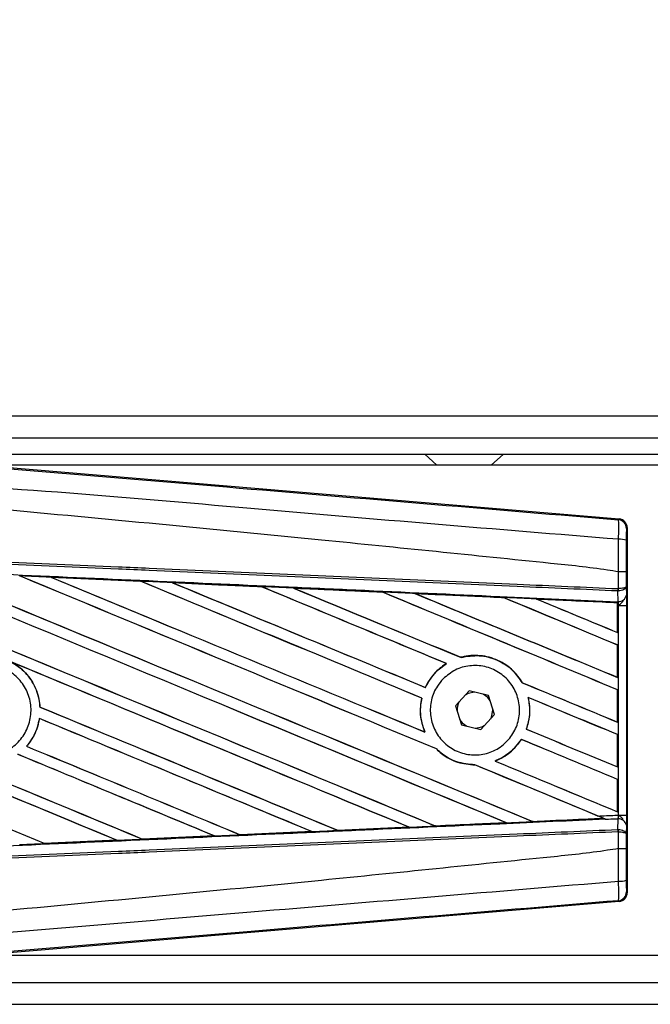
# Model space of a CAD drawing. Header units: millimetres. Extents: x 0 to 420, y 0 to 297.
# Tile 9 of 19: x 61.23 to 66.33, y 222.59 to 230.55. Entities that reach past the tile are written whole.
import ezdxf

# ---------------------------------------------------------------- set-up
doc = ezdxf.new("R2010")
doc.units = ezdxf.units.MM
doc.layers.add('QUOTE', color=174, linetype='Continuous')
doc.styles.add('SLDTEXTSTYLE3', font='TXT', dxfattribs={"width": 0.75})
doc.dimstyles.new('SLDDIMSTYLE0', dxfattribs={"dimtxt": 3, "dimasz": 3, "dimexe": 0, "dimexo": 0.0625, "dimgap": 0.75, "dimtad": 1, "dimlfac": 11.359699, "dimrnd": 1e-09, "dimzin": 12, "dimdsep": 46, "dimtxsty": 'SLDTEXTSTYLE3', "dimsah": 1, "dimcen": 0.09, "dimadec": 0, "dimazin": 3, "dimtfac": 1, "dimtdec": 3, "dimtofl": 0, "dimtmove": 0, "dimatfit": 3, "dimfxl": 0, "dimfrac": 2, "dimtolj": 1, "dimtzin": 12, "dimarcsym": 0})

# ---------------------------------------------------------------- blocks, each defined once
blk = doc.blocks.new('_D')
at = {"layer": 'QUOTE'}
for p, q in [((58.2196, 226.9669), (58.2196, 236.5849)), ((216.6745, 226.9669), (216.6745, 236.5849)), ((216.6745, 234.5849), (58.2196, 234.5849))]:
    blk.add_line(p, q, dxfattribs=at)
for points in [[(58.2196, 234.5849), (61.2196, 234.0849), (61.2196, 235.0849)], [(216.6745, 234.5849), (213.6745, 235.0849), (213.6745, 234.0849)]]:
    blk.add_solid(points, dxfattribs=at)
at = {"layer": 'QUOTE', "insert": (133.0138, 238.4521), "char_height": 3, "attachment_point": 1, "style": 'SLDTEXTSTYLE3'}
blk.add_mtext('1800', dxfattribs=at)

msp = doc.modelspace()

# ---------------------------------------------------------------- linework, layer by layer
at = {"color": 7, "linetype": 'Continuous', "lineweight": 25}
for p, q in [((213.38389, 227.34371), (58.21964, 227.34371)), ((60.64048, 227.16765), (213.32938, 227.16765)), ((60.77252, 227.0356), (213.32938, 227.0356)), ((64.50404, 227.0356), (64.60185, 226.94757)), ((65.042, 226.94757), (65.13981, 227.0356)), ((60.85587, 226.95279), (66.07749, 226.51251)), ((74.50528, 226.94757), (60.91773, 226.94757)), ((66.07061, 226.50618), (66.07749, 226.51251)), ((66.142, 226.44234), (66.13512, 226.43601)), ((66.142, 226.44234), (66.142, 223.49144)), ((66.07082, 226.08524), (66.07087, 226.08523)), ((66.07082, 225.94955), (66.07082, 226.08524)), ((66.1341, 226.08507), (66.1341, 225.96776)), ((61.47995, 226.04174), (62.20296, 226.00965)), ((61.48029, 226.04162), (61.47995, 226.04174)), ((61.48029, 226.04162), (61.48336, 226.04075)), ((62.20296, 226.00965), (62.20336, 226.00946)), ((62.20426, 226.0087), (62.20336, 226.00946)), ((62.46086, 225.99798), (62.46023, 225.99821)), ((63.18172, 225.96575), (62.46086, 225.99798)), ((62.46086, 225.99798), (62.46386, 225.99712)), ((63.18096, 225.9661), (63.18172, 225.96575)), ((63.1826, 225.96501), (63.18172, 225.96575)), ((63.44237, 225.95407), (63.44126, 225.95449)), ((63.44237, 225.95407), (63.4453, 225.95324)), ((64.16121, 225.92108), (64.16036, 225.92181)), ((66.06644, 225.93083), (66.07088, 225.93093)), ((66.06719, 225.84606), (66.06644, 225.93083)), ((66.06804, 225.94955), (66.07082, 225.94955)), ((66.1341, 225.96776), (66.13473, 225.89598)), ((64.42483, 225.90989), (64.42767, 225.90908)), ((65.1401, 225.87692), (65.13928, 225.87762)), ((66.06329, 225.8357), (65.40826, 225.86544)), ((65.40826, 225.86544), (65.41099, 225.86466)), ((66.06345, 225.84346), (66.06347, 225.84622)), ((66.06347, 225.84622), (66.06719, 225.84606)), ((66.06297, 225.83508), (66.06329, 225.8357)), ((66.06297, 225.83508), (66.06297, 225.5952)), ((66.06336, 225.8371), (66.06329, 225.8357)), ((66.06336, 225.81492), (66.06336, 225.8371)), ((66.06336, 225.59463), (66.06336, 225.81492)), ((66.07175, 225.81455), (66.06336, 225.81492)), ((66.07175, 224.11923), (66.07175, 225.81455)), ((66.07175, 225.81455), (66.13502, 225.81455)), ((66.13502, 225.81455), (66.13502, 224.11923)), ((66.06297, 225.5952), (66.06336, 225.59463)), ((66.06336, 225.49408), (66.06297, 225.49382)), ((66.06297, 225.49382), (66.06297, 225.23313)), ((66.06336, 225.23255), (66.06336, 225.49408)), ((64.79687, 225.39395), (64.79631, 225.3946)), ((64.67895, 225.34416), (64.68023, 225.34404)), ((66.06297, 225.23313), (66.06336, 225.23255)), ((64.50881, 225.15097), (64.50826, 225.15161)), ((64.86176, 225.12222), (64.75133, 225.00281)), ((65.02038, 225.08629), (64.86176, 225.12222)), ((65.2936, 225.18903), (65.29274, 225.18897)), ((66.06336, 225.132), (66.06297, 225.13174)), ((66.06297, 225.13174), (66.06297, 224.87105)), ((66.06336, 224.87047), (66.06336, 225.132)), ((64.47891, 225.0651), (64.47972, 225.06518)), ((65.06858, 224.93096), (65.02038, 225.08629)), ((65.34039, 225.07005), (65.34138, 225.06922)), ((61.39117, 224.99266), (61.39041, 224.99256)), ((64.75133, 225.00281), (64.79953, 224.84748)), ((65.05521, 224.96689), (65.05499, 224.97474)), ((61.38607, 224.90005), (61.38675, 224.89936)), ((64.95815, 224.81156), (65.06858, 224.93096)), ((64.79953, 224.84748), (64.95815, 224.81156)), ((65.32597, 224.81357), (65.32512, 224.8135)), ((66.06297, 224.87105), (66.06336, 224.87047)), ((64.50548, 224.79027), (64.50423, 224.7912)), ((65.28449, 224.73118), (65.285, 224.73055)), ((66.06336, 224.76992), (66.06297, 224.76967)), ((66.06297, 224.76967), (66.06297, 224.50897)), ((66.06336, 224.50839), (66.06336, 224.76992)), ((61.28262, 224.67551), (61.2816, 224.67551)), ((64.59765, 224.65374), (64.5988, 224.65368)), ((64.90902, 224.52494), (64.90987, 224.52417)), ((65.07429, 224.55553), (65.07275, 224.55575)), ((66.06297, 224.50897), (66.06336, 224.50839)), ((66.06336, 224.40785), (66.06297, 224.40759)), ((66.06297, 224.40759), (66.06297, 224.14689)), ((66.06336, 224.14632), (66.06336, 224.40785)), ((65.37929, 224.06702), (65.94964, 224.09291)), ((65.94751, 224.09345), (65.94964, 224.09291)), ((66.06297, 224.14689), (66.06336, 224.14632)), ((66.06644, 224.00294), (66.06719, 224.08771)), ((66.07175, 224.11923), (66.13502, 224.11923)), ((64.378, 224.02116), (63.80095, 223.99535)), ((64.37427, 224.02229), (64.37655, 224.02171)), ((64.58975, 224.03132), (64.58907, 224.03197)), ((65.16114, 224.0578), (65.16334, 224.05725)), ((65.37929, 224.06702), (65.37864, 224.06765)), ((65.97256, 224.08359), (65.96687, 224.08593)), ((66.13473, 224.0378), (66.1341, 223.96601)), ((62.22022, 223.92507), (62.80148, 223.95101)), ((62.8021, 223.95078), (62.22055, 223.92491)), ((62.79909, 223.95162), (62.80148, 223.95101)), ((62.80148, 223.95101), (62.8021, 223.95078)), ((63.01021, 223.96034), (63.0095, 223.96102)), ((63.01077, 223.96008), (63.01021, 223.96034)), ((63.59022, 223.98594), (63.01077, 223.96008)), ((63.58692, 223.98689), (63.58926, 223.9863)), ((63.58926, 223.9863), (63.59022, 223.98594)), ((63.80005, 223.99576), (63.79936, 223.99643)), ((63.80095, 223.99535), (63.80005, 223.99576)), ((66.06644, 224.00294), (66.07088, 224.00285)), ((66.07082, 223.98422), (66.06804, 223.98423)), ((66.07082, 223.84854), (66.07082, 223.98422)), ((66.1341, 223.96601), (66.1341, 223.84871)), ((61.43008, 223.88993), (61.42934, 223.89063)), ((61.43008, 223.88993), (62.01321, 223.91585)), ((61.43027, 223.88983), (61.43008, 223.88993)), ((62.01077, 223.91647), (62.01321, 223.91585)), ((62.01321, 223.91585), (62.0136, 223.91571)), ((62.22022, 223.92507), (62.21949, 223.92576)), ((62.22055, 223.92491), (62.22022, 223.92507)), ((66.07087, 223.84855), (66.07082, 223.84854)), ((66.13512, 223.49776), (66.142, 223.49144)), ((66.07749, 223.42127), (60.85587, 222.98099)), ((66.07749, 223.42127), (66.07061, 223.42759)), ((60.91773, 222.9862), (74.50528, 222.9862)), ((60.64048, 222.76613), (135.33436, 222.76613)), ((58.21964, 222.59006), (135.33436, 222.59006))]:
    msp.add_line(p, q, dxfattribs=at)
at = {"color": 7, "linetype": 'Continuous', "lineweight": 25, "flags": 128}
for points in [[(64.90646, 225.1121), (64.85437, 225.10108), (64.83064, 225.08857)], [(65.03396, 225.04252), (65.01266, 225.0696), (64.97568, 225.09642)], [(65.03746, 224.89731), (65.04415, 224.9113), (65.05521, 224.96689)], [(64.78595, 224.89126), (64.80725, 224.86418), (64.84423, 224.83736)], [(64.91345, 224.82168), (64.96554, 224.83269), (64.98927, 224.84521)]]:
    msp.add_lwpolyline(points, dxfattribs=at)
at = {"color": 7, "linetype": 'Continuous', "lineweight": 25}
for centre, radius, start, end in [((66.06469, 226.43601), 0.07043, 0.004605, 85.17567), ((66.08548, 226.18498), 0.16372, 72.682423, 94.906811), ((65.87151, 225.95691), 0.19667, 352.381461, 357.856759), ((65.87597, 225.93953), 0.1951, 357.472223, 2.944029), ((66.07351, 225.90816), 0.06242, 264.186936, 348.746154), ((64.90995, 224.96689), 0.14525, 151.37941, 183.09719), ((66.07351, 224.02562), 0.06242, 11.253846, 95.813064), ((65.87151, 223.97687), 0.19667, 2.143241, 7.618539), ((65.87597, 223.99424), 0.1951, 357.055971, 2.527777), ((66.08548, 223.7488), 0.16372, 265.093189, 287.317577), ((66.06469, 223.49777), 0.07043, 274.82433, 359.995395)]:
    msp.add_arc(centre, radius, start, end, dxfattribs=at)
for centre, major_axis, ratio, start_param, end_param in [((66.07157, 226.44233), (0.05185, 0.04766), 0.9999298, 5.5398822, 7.0264884), ((58.40351, 227.30458), (75.5121, -31.28052), 0.0080625, 4.73054, 4.7977625), ((58.40351, 227.30458), (75.46809, -31.26229), 0.0080625, 4.7305916, 4.797783), ((58.40351, 226.1469), (75.5121, -31.28052), 0.0080625, 1.4844685, 1.5497155), ((58.40351, 226.1469), (75.46809, -31.26229), 0.0080625, 1.4844738, 1.5496877), ((58.40351, 227.66666), (75.5121, -31.28052), 0.0080625, 4.7435023, 4.8082676), ((58.40351, 227.66666), (75.46809, -31.26229), 0.0080625, 4.7435622, 4.8082852), ((58.40351, 226.50898), (75.5121, -31.28052), 0.0080625, 1.4920007, 1.5367618), ((58.40351, 226.50898), (75.46809, -31.26229), 0.0080625, 1.491968, 1.5367252), ((58.40351, 228.02873), (75.5121, -31.28052), 0.0080625, 4.7564808, 4.7966243), ((58.40351, 228.02873), (75.46809, -31.26229), 0.0080625, 4.7565498, 4.7966551), ((58.40351, 224.85775), (75.46848, -3.29603), 0.0174384, 1.5211746, 1.5307369), ((58.40351, 226.87105), (75.5121, -31.28052), 0.0080625, 1.4935829, 1.5237995), ((58.40351, 226.87105), (75.46809, -31.26229), 0.0080625, 1.4935466, 1.5237528), ((58.40351, 228.39081), (75.5121, -31.28052), 0.0080625, 4.7694771, 4.7966686), ((58.40351, 228.39081), (75.46809, -31.26229), 0.0080625, 4.7695567, 4.7967086), ((58.40351, 224.85775), (75.46848, -3.29603), 0.0174384, 1.50819, 1.5177301), ((58.40351, 227.23313), (75.5121, -31.28052), 0.0080625, 1.4909186, 1.510827), ((58.40351, 227.23313), (75.46809, -31.26229), 0.0080625, 1.490887, 1.5107682), ((58.40351, 228.75289), (75.5121, -31.28052), 0.0080625, 4.7824925, 4.8004965), ((58.40351, 228.75289), (75.46809, -31.26229), 0.0080625, 4.7825851, 4.8005386), ((58.40351, 224.85775), (75.46848, -3.29603), 0.0174384, 1.495191, 1.5047017), ((58.40351, 227.59521), (75.5121, -31.28052), 0.0080625, 1.4725233, 1.4978432), ((58.40351, 227.59521), (75.46809, -31.26229), 0.0080625, 1.472469, 1.4977693), ((58.40351, 229.11497), (75.5121, -31.28052), 0.0080625, 4.7955283, 4.8173417), ((58.40351, 229.11497), (75.46809, -31.26229), 0.0080625, 4.7956373, 4.817396), ((58.40351, 224.85775), (75.46848, -3.29603), 0.0174384, 1.4821755, 1.4916495), ((58.40351, 227.95729), (75.5121, -31.28052), 0.0080625, 1.4725233, 1.4848473), ((58.40351, 227.95729), (75.46809, -31.26229), 0.0080625, 1.472469, 1.4847537), ((58.40351, 229.47704), (75.5121, -31.28052), 0.0080625, 4.8085854, 4.8173417), ((58.40351, 229.47704), (75.46809, -31.26229), 0.0080625, 4.8087157, 4.817396), ((58.40351, 224.85775), (75.46848, -3.29603), 0.0174384, 1.4698908, 1.478571), ((58.40351, 226.21835), (75.46809, -31.26229), 0.0080625, 4.7157288, 4.7663143), ((58.40351, 226.21835), (75.5121, -31.28052), 0.0080625, 4.7157288, 4.7662988), ((58.40351, 225.78482), (75.5121, -31.28052), 0.0080625, 1.4949342, 1.5376601), ((58.40351, 225.78482), (75.46809, -31.26229), 0.0080625, 1.4949375, 1.5375119), ((58.40351, 224.69859), (75.5121, -31.28052), 0.0080625, 1.5263102, 1.5671512), ((58.40351, 224.69859), (75.46809, -31.26229), 0.0080625, 1.5263198, 1.5671374), ((58.40351, 228.75289), (75.5121, -31.28052), 0.0080625, 4.8070888, 4.8173417), ((58.40351, 228.75289), (75.46809, -31.26229), 0.0080625, 4.8071536, 4.817396), ((58.40351, 227.23313), (75.5121, -31.28052), 0.0080625, 1.4725233, 1.4821426), ((58.40351, 227.23313), (75.46809, -31.26229), 0.0080625, 1.472469, 1.4820756), ((58.40351, 226.9425), (75.5121, -31.28052), 0.0080625, 4.7552941, 4.7872672), ((58.40351, 226.9425), (75.46809, -31.26229), 0.0080625, 4.7553273, 4.7872878), ((58.40351, 225.85627), (75.5121, -31.28052), 0.0080625, 4.7227138, 4.7558224), ((58.40351, 225.85627), (75.46809, -31.26229), 0.0080625, 4.7227276, 4.7558335), ((58.40351, 225.42274), (75.5121, -31.28052), 0.0080625, 1.5053953, 1.5346283), ((58.40351, 225.42274), (75.46809, -31.26229), 0.0080625, 1.505399, 1.5345964), ((58.40351, 228.39081), (75.5121, -31.28052), 0.0080625, 4.8075194, 4.8173417), ((58.40351, 228.39081), (75.46809, -31.26229), 0.0080625, 4.8075844, 4.817396), ((58.40351, 226.87105), (75.5121, -31.28052), 0.0080625, 1.4725233, 1.482886), ((58.40351, 226.87105), (75.46809, -31.26229), 0.0080625, 1.472469, 1.4828257), ((58.40351, 226.58042), (75.5121, -31.28052), 0.0080625, 4.7538521, 4.7767798), ((58.40351, 226.58042), (75.46809, -31.26229), 0.0080625, 4.7538879, 4.7767986), ((58.40351, 225.06067), (75.5121, -31.28052), 0.0080625, 1.5158534, 1.5369497), ((58.40351, 225.06067), (75.46809, -31.26229), 0.0080625, 1.5158593, 1.5369218), ((58.40351, 226.50898), (75.5121, -31.28052), 0.0080625, 1.4746438, 1.4878779), ((58.40351, 226.50898), (75.46809, -31.26229), 0.0080625, 1.4740067, 1.4878161), ((58.40351, 228.02873), (75.5121, -31.28052), 0.0080625, 4.8041637, 4.8173417), ((58.40351, 228.02873), (75.46809, -31.26229), 0.0080625, 4.8042359, 4.817396), ((58.40351, 225.07603), (75.46848, 3.29603), 0.0174384, 4.8041838, 4.8117568), ((58.40351, 226.50898), (75.5121, -31.28052), 0.0080625, 1.4739962, 1.4746438), ((58.40351, 225.07603), (75.46848, 3.29603), 0.0174384, 4.7831864, 4.790826), ((58.40351, 225.07603), (75.46848, 3.29603), 0.0174384, 4.7936815, 4.8012897), ((58.40351, 225.07603), (75.46848, 3.29603), 0.0174384, 4.7622128, 4.7699042), ((58.40351, 225.07603), (75.46848, 3.29603), 0.0174384, 4.7726972, 4.7803646), ((58.40351, 225.07603), (75.46848, 3.29603), 0.0174384, 4.7517321, 4.7594438), ((66.07157, 223.49145), (0.05185, -0.04766), 0.9999298, 5.5398822, 7.0264884)]:
    msp.add_ellipse(centre, major_axis=major_axis, ratio=ratio, start_param=start_param, end_param=end_param, dxfattribs=at)
for points, knots in [([(58.41793, 227.14803), (58.93821, 227.10419), (59.97878, 227.01651), (61.53915, 226.88538), (63.57175, 226.71489), (65.08042, 226.58889), (66.07061, 226.50618)], [0, 0, 0, 0, 0.2036202, 0.4072406, 0.6109477, 1, 1, 1, 1]), ([(66.07147, 226.3481), (65.08016, 226.42912), (63.56928, 226.5526), (61.5334, 226.73637), (59.9688, 226.82675), (58.92738, 227.01743), (58.40479, 226.99113), (58.40479, 226.99113)], [0, 0, 0, 0, 0.3887669, 0.5925279, 0.7962893, 0.9999993, 1, 1, 1, 1]), ([(66.07082, 226.08524), (66.04124, 226.08998), (65.85874, 226.11928), (65.05801, 226.2008), (63.41281, 226.37067), (61.03917, 226.59423), (59.28242, 226.75672), (58.40351, 226.83801)], [0, 0, 0, 0, 0.0117013, 0.0722088, 0.3141935, 0.6568871, 1, 1, 1, 1]), ([(66.07147, 226.3481), (66.07197, 226.36745), (66.07298, 226.40616), (66.07337, 226.45528), (66.07285, 226.4904), (66.07174, 226.50458), (66.07085, 226.50585), (66.07061, 226.50618)], [0, 0, 0, 0, 0.2296881, 0.4595969, 0.6887793, 0.9180889, 1, 1, 1, 1]), ([(66.13512, 226.43601), (66.13508, 226.43583), (66.13494, 226.43512), (66.13471, 226.4267), (66.13446, 226.40567), (66.13427, 226.37617), (66.13423, 226.35291), (66.13421, 226.34128)], [0, 0, 0, 0, 0.08210774, 0.31165455, 0.54070711, 0.77036972, 1, 1, 1, 1]), ([(66.07087, 226.08523), (66.07092, 226.10839), (66.0711, 226.19616), (66.07131, 226.28368), (66.07147, 226.3481)], [0, 0, 0, 0, 0.2638842, 1, 1, 1, 1]), ([(66.13421, 226.34128), (66.13417, 226.27845), (66.13411, 226.19315), (66.1341, 226.1076), (66.1341, 226.08507)], [0, 0, 0, 0, 0.7365741, 1, 1, 1, 1]), ([(66.06644, 225.93083), (65.79451, 225.94269), (65.19267, 225.96894), (64.25936, 226.00965), (63.26676, 226.05294), (62.52152, 226.08545), (61.77623, 226.11795), (61.03095, 226.15046), (59.82383, 226.20311), (58.94775, 226.24132), (58.40318, 226.26507)], [0, 0, 0, 0, 0.1067875, 0.2363437, 0.3660007, 0.4956801, 0.5280685, 0.6576247, 0.7871808, 1, 1, 1, 1]), ([(58.40399, 226.28375), (58.94862, 226.26), (59.82479, 226.22179), (61.03204, 226.16915), (61.77739, 226.13665), (62.52275, 226.10415), (63.26807, 226.07165), (64.26078, 226.02836), (65.19418, 225.98766), (65.79608, 225.96141), (66.06804, 225.94955)], [0, 0, 0, 0, 0.2128192, 0.3423754, 0.4719316, 0.50432, 0.6339994, 0.7636564, 0.8932125, 1, 1, 1, 1]), ([(58.39968, 226.18495), (58.49709, 226.1807), (58.98417, 226.15943), (59.86088, 226.12097), (61.02945, 226.06939), (62.19736, 226.01752), (63.16982, 225.97406), (64.14147, 225.93044), (65.04162, 225.88985), (65.74639, 225.85785), (66.06345, 225.84346)], [0, 0, 0, 0, 0.0380636, 0.1903223, 0.342581, 0.4948397, 0.6470984, 0.723226, 0.8754847, 1, 1, 1, 1]), ([(66.1341, 226.08507), (66.134, 226.08508), (66.13357, 226.0851), (66.12815, 226.08514), (66.11401, 226.08519), (66.09426, 226.08522), (66.07867, 226.08523), (66.07087, 226.08523)], [0, 0, 0, 0, 0.0716067, 0.3068114, 0.5378745, 0.7689372, 1, 1, 1, 1]), ([(61.47995, 226.04174), (61.46679, 226.04232), (61.40097, 226.04524), (61.31602, 226.049), (61.24422, 226.05218), (61.22509, 226.05303)], [0, 0, 0, 0, 0.1549567, 0.7747838, 1, 1, 1, 1]), ([(62.20336, 226.00946), (62.20088, 226.00957), (61.95992, 226.02031), (61.71887, 226.03102), (61.48029, 226.04162)], [0, 0, 0, 0, 0.0102907, 1, 1, 1, 1]), ([(62.46023, 225.99821), (62.44707, 225.9988), (62.38127, 226.00172), (62.29551, 226.00554), (62.22291, 226.00876), (62.20296, 226.00965)], [0, 0, 0, 0, 0.1534731, 0.767366, 1, 1, 1, 1]), ([(62.46023, 225.99821), (62.60257, 225.99188), (62.80042, 225.98307), (63.04063, 225.97236), (63.13854, 225.968), (63.18096, 225.9661)], [0, 0, 0, 0, 0.5923667, 0.823393, 1, 1, 1, 1]), ([(63.44126, 225.95449), (63.42811, 225.95508), (63.36234, 225.95801), (63.27557, 225.96188), (63.20195, 225.96517), (63.18096, 225.9661)], [0, 0, 0, 0, 0.1516201, 0.7581009, 1, 1, 1, 1]), ([(63.44126, 225.95449), (63.49161, 225.95224), (63.60652, 225.94711), (63.78851, 225.93898), (63.97741, 225.93054), (64.10175, 225.92498), (64.159, 225.92242)], [0, 0, 0, 0, 0.2103832, 0.4801439, 0.7606264, 1, 1, 1, 1]), ([(64.16036, 225.92181), (64.0887, 225.92503), (63.84945, 225.9358), (63.61006, 225.94654), (63.44237, 225.95407)], [0, 0, 0, 0, 0.2994906, 1, 1, 1, 1]), ([(64.42298, 225.91061), (64.40983, 225.9112), (64.3441, 225.91414), (64.25611, 225.91807), (64.18125, 225.92142), (64.159, 225.92242)], [0, 0, 0, 0, 0.1494253, 0.747127, 1, 1, 1, 1]), ([(64.159, 225.92242), (64.15949, 225.9222), (64.1602, 225.92189), (64.16032, 225.92183), (64.16036, 225.92181)], [0, 0, 0, 0, 0.6976298, 1, 1, 1, 1]), ([(66.1341, 225.96776), (66.1341, 225.96772), (66.13405, 225.96669), (66.1329, 225.96362), (66.12634, 225.95883), (66.11196, 225.95414), (66.09303, 225.95075), (66.07825, 225.94995), (66.07082, 225.94955)], [0, 0, 0, 0, 0.0053156, 0.1176999, 0.3508535, 0.5700679, 0.7835799, 1, 1, 1, 1]), ([(66.1341, 225.96776), (66.1341, 225.96767), (66.13405, 225.96559), (66.13292, 225.95938), (66.12638, 225.9497), (66.11201, 225.94021), (66.09309, 225.93334), (66.07832, 225.93174), (66.07088, 225.93093)], [0, 0, 0, 0, 0.0053156, 0.1176999, 0.3508535, 0.5700679, 0.7835799, 1, 1, 1, 1]), ([(64.42298, 225.91061), (64.49585, 225.90735), (64.64765, 225.90055), (64.88181, 225.89006), (65.04693, 225.88267), (65.13314, 225.8788), (65.13699, 225.87863)], [0, 0, 0, 0, 0.3060679, 0.6376123, 0.9838287, 1, 1, 1, 1]), ([(64.42483, 225.90989), (64.4246, 225.90998), (64.42424, 225.91011), (64.42329, 225.91048), (64.42298, 225.91061)], [0, 0, 0, 0, 0.6753525, 1, 1, 1, 1]), ([(65.13928, 225.87762), (65.12953, 225.87806), (64.89148, 225.88883), (64.65328, 225.89958), (64.42483, 225.90989)], [0, 0, 0, 0, 0.040966, 1, 1, 1, 1]), ([(65.40527, 225.86661), (65.39214, 225.8672), (65.32645, 225.87014), (65.23703, 225.87415), (65.16073, 225.87757), (65.13699, 225.87863)], [0, 0, 0, 0, 0.1469211, 0.7346058, 1, 1, 1, 1]), ([(65.13699, 225.87863), (65.13768, 225.87833), (65.13889, 225.87781), (65.13916, 225.87768), (65.13928, 225.87762)], [0, 0, 0, 0, 0.5692261, 1, 1, 1, 1]), ([(65.40527, 225.86661), (65.48831, 225.86289), (65.66602, 225.85492), (65.88537, 225.84508), (66.02166, 225.83897), (66.06336, 225.8371)], [0, 0, 0, 0, 0.3784171, 0.8098591, 1, 1, 1, 1]), ([(65.40826, 225.86544), (65.40797, 225.86555), (65.40745, 225.86574), (65.40594, 225.86634), (65.40527, 225.86661)], [0, 0, 0, 0, 0.5548092, 1, 1, 1, 1]), ([(66.06336, 225.81492), (66.06336, 225.8207), (66.06338, 225.83143), (66.06343, 225.84144), (66.06347, 225.8456), (66.06347, 225.84622)], [0, 0, 0, 0, 0.4979723, 0.9247743, 1, 1, 1, 1]), ([(66.06345, 225.84346), (66.06343, 225.84159), (66.0634, 225.83895), (66.06337, 225.83752), (66.06336, 225.8371)], [0, 0, 0, 0, 0.70818075, 1, 1, 1, 1]), ([(66.07175, 225.81455), (66.07169, 225.81539), (66.07127, 225.82124), (66.06998, 225.83307), (66.06817, 225.84151), (66.06719, 225.84606)], [0, 0, 0, 0, 0.0718682, 0.4987863, 1, 1, 1, 1]), ([(66.07175, 225.81455), (66.07188, 225.81465), (66.0771, 225.81881), (66.09008, 225.82929), (66.10122, 225.8415), (66.10797, 225.84889)], [0, 0, 0, 0, 0.0099417, 0.4001815, 1, 1, 1, 1]), ([(66.13473, 225.89598), (66.13481, 225.88419), (66.13496, 225.86222), (66.13502, 225.83181), (66.13502, 225.81673), (66.13502, 225.81455)], [0, 0, 0, 0, 0.4975078, 0.9271867, 1, 1, 1, 1]), ([(65.2936, 225.18903), (65.27015, 225.22279), (65.21829, 225.29745), (65.0984, 225.37665), (64.95282, 225.41621), (64.849, 225.40838), (64.7986, 225.3952), (64.79631, 225.3946)], [0, 0, 0, 0, 0.2124905, 0.4699569, 0.7284596, 0.9876644, 1, 1, 1, 1]), ([(64.79687, 225.39395), (64.84618, 225.40204), (64.94498, 225.41825), (65.09212, 225.37818), (65.21475, 225.3003), (65.26813, 225.2241), (65.29274, 225.18897)], [0, 0, 0, 0, 0.25861562, 0.51825473, 0.77786594, 1, 1, 1, 1]), ([(60.68825, 225.22966), (60.72068, 225.25601), (60.78554, 225.30871), (60.90904, 225.34126), (61.03489, 225.33373), (61.15156, 225.28423), (61.24516, 225.19907), (61.3053, 225.08769), (61.32515, 224.96274), (61.30256, 224.83831), (61.24008, 224.72838), (61.14475, 224.64528), (61.02724, 224.5984), (60.90079, 224.59306), (60.77969, 224.62991), (60.67762, 224.70479), (60.60614, 224.80919), (60.57316, 224.93147), (60.58287, 225.05724), (60.62611, 225.15993), (60.67098, 225.21028), (60.68825, 225.22966)], [0, 0, 0, 0, 0.0537008, 0.107401, 0.161118, 0.214849, 0.268575, 0.3222758, 0.3759418, 0.429583, 0.4832243, 0.5368906, 0.5905915, 0.6443177, 0.6980486, 0.7517655, 0.8054595, 0.8591318, 0.9127903, 0.9664454, 1, 1, 1, 1]), ([(61.1573, 225.35697), (61.18312, 225.34108), (61.25126, 225.29915), (61.33555, 225.1972), (61.38119, 225.08351), (61.3883, 225.01337), (61.39041, 224.99256)], [0, 0, 0, 0, 0.2012869, 0.5312186, 0.8609815, 1, 1, 1, 1]), ([(61.39117, 224.99266), (61.39045, 225.00194), (61.38586, 225.06063), (61.35334, 225.16624), (61.27243, 225.28175), (61.19897, 225.33105), (61.16688, 225.35259)], [0, 0, 0, 0, 0.0633447, 0.4007335, 0.7381907, 1, 1, 1, 1]), ([(64.67895, 225.34416), (64.67479, 225.34155), (64.64408, 225.32224), (64.57766, 225.26711), (64.52983, 225.19833), (64.50867, 225.15251), (64.50826, 225.15161)], [0, 0, 0, 0, 0.0566586, 0.4186058, 0.988574, 1, 1, 1, 1]), ([(64.50881, 225.15097), (64.53336, 225.19426), (64.57697, 225.27118), (64.64882, 225.32188), (64.68023, 225.34404)], [0, 0, 0, 0, 0.5628369, 1, 1, 1, 1]), ([(64.65225, 225.22039), (64.68367, 225.24655), (64.7465, 225.29886), (64.86688, 225.33207), (64.99008, 225.32608), (65.10484, 225.27878), (65.19728, 225.19622), (65.25701, 225.08777), (65.27739, 224.96596), (65.25643, 224.84454), (65.19666, 224.73693), (65.10468, 224.65498), (64.99055, 224.60791), (64.86697, 224.60128), (64.74799, 224.6361), (64.64731, 224.70849), (64.57649, 224.81004), (64.54329, 224.92921), (64.55171, 225.05191), (64.59282, 225.15212), (64.63579, 225.20147), (64.65225, 225.22039)], [0, 0, 0, 0, 0.053804, 0.1076031, 0.1615183, 0.2155014, 0.269422, 0.323168, 0.3767051, 0.4301008, 0.4834934, 0.5370217, 0.5907565, 0.6446694, 0.6986525, 0.7525749, 0.8063418, 0.8599294, 0.9133852, 0.9668046, 1, 1, 1, 1]), ([(64.47891, 225.0651), (64.47556, 225.04718), (64.46313, 224.9807), (64.46938, 224.88504), (64.49542, 224.81494), (64.50423, 224.7912)], [0, 0, 0, 0, 0.1960692, 0.727723, 1, 1, 1, 1]), ([(64.50548, 224.79027), (64.4897, 224.83696), (64.45938, 224.92669), (64.47312, 225.02029), (64.47972, 225.06518)], [0, 0, 0, 0, 0.520389, 1, 1, 1, 1]), ([(65.34039, 225.07005), (65.34778, 225.02127), (65.36095, 224.93433), (65.33605, 224.85036), (65.32512, 224.8135)], [0, 0, 0, 0, 0.5610233, 1, 1, 1, 1]), ([(65.32597, 224.81357), (65.33262, 224.83448), (65.35425, 224.90249), (65.35723, 224.99145), (65.34437, 225.05454), (65.34138, 225.06922)], [0, 0, 0, 0, 0.2539841, 0.8264322, 1, 1, 1, 1]), ([(61.38607, 224.90005), (61.37434, 224.85163), (61.35442, 224.76938), (61.30283, 224.70287), (61.2816, 224.67551)], [0, 0, 0, 0, 0.5886716, 1, 1, 1, 1]), ([(61.28262, 224.67551), (61.29764, 224.69455), (61.34341, 224.75256), (61.37497, 224.83221), (61.38514, 224.8902), (61.38675, 224.89936)], [0, 0, 0, 0, 0.2914904, 0.8881008, 1, 1, 1, 1]), ([(65.28449, 224.73118), (65.25426, 224.69135), (65.19718, 224.61615), (65.11256, 224.57507), (65.07275, 224.55575)], [0, 0, 0, 0, 0.5295417, 1, 1, 1, 1]), ([(65.07429, 224.55553), (65.11589, 224.57606), (65.19996, 224.61756), (65.25646, 224.69262), (65.285, 224.73055)], [0, 0, 0, 0, 0.4947316, 1, 1, 1, 1]), ([(64.59765, 224.65374), (64.61097, 224.64144), (64.66063, 224.59556), (64.76502, 224.53822), (64.86222, 224.52879), (64.90987, 224.52417)], [0, 0, 0, 0, 0.1573825, 0.5868292, 1, 1, 1, 1]), ([(64.90902, 224.52494), (64.85958, 224.53), (64.76041, 224.54014), (64.65768, 224.59889), (64.61007, 224.6432), (64.5988, 224.65368)], [0, 0, 0, 0, 0.431457, 0.865462, 1, 1, 1, 1]), ([(65.9527, 224.09171), (65.88455, 224.08865), (65.69417, 224.08012), (65.50368, 224.07158), (65.38138, 224.0661)], [0, 0, 0, 0, 0.3579755, 1, 1, 1, 1]), ([(65.90404, 224.11191), (65.95026, 224.11393), (66.00616, 224.11636), (66.06206, 224.1188), (66.07175, 224.11923)], [0, 0, 0, 0, 0.8265638, 1, 1, 1, 1]), ([(65.97256, 224.08359), (65.95756, 224.08977), (65.93487, 224.09912), (65.91185, 224.10867), (65.90404, 224.11191)], [0, 0, 0, 0, 0.6608732, 1, 1, 1, 1]), ([(65.94964, 224.09291), (65.94987, 224.09282), (65.95032, 224.09266), (65.95193, 224.09202), (65.9527, 224.09171)], [0, 0, 0, 0, 0.5174533, 1, 1, 1, 1]), ([(65.9527, 224.09171), (65.9551, 224.09074), (65.95934, 224.08902), (65.96459, 224.08686), (65.96687, 224.08593)], [0, 0, 0, 0, 0.5670555, 1, 1, 1, 1]), ([(66.06719, 224.08771), (66.0599, 224.0874), (66.02836, 224.08602), (65.99682, 224.08464), (65.97256, 224.08359)], [0, 0, 0, 0, 0.231001, 1, 1, 1, 1]), ([(66.06719, 224.08771), (66.06734, 224.08835), (66.06837, 224.09253), (66.07005, 224.10177), (66.07127, 224.11249), (66.07169, 224.1183), (66.07175, 224.11923)], [0, 0, 0, 0, 0.0771068, 0.5053181, 0.9215233, 1, 1, 1, 1]), ([(66.10797, 224.08488), (66.10122, 224.09228), (66.09008, 224.10449), (66.0771, 224.11497), (66.07188, 224.11912), (66.07175, 224.11923)], [0, 0, 0, 0, 0.5998185, 0.9900583, 1, 1, 1, 1]), ([(66.13502, 224.11923), (66.13501, 224.1042), (66.13498, 224.0763), (66.13483, 224.05027), (66.13474, 224.03944), (66.13473, 224.0378)], [0, 0, 0, 0, 0.4977123, 0.9237782, 1, 1, 1, 1]), ([(65.96687, 224.08593), (65.68198, 224.073), (65.00935, 224.04247), (64.14148, 224.00334), (63.16982, 223.95971), (62.19736, 223.91626), (61.02945, 223.86439), (59.86088, 223.81281), (58.98417, 223.77435), (58.49709, 223.75308), (58.39968, 223.74882)], [0, 0, 0, 0, 0.1133009, 0.26751, 0.3446127, 0.4988218, 0.6530308, 0.8072398, 0.9614489, 1, 1, 1, 1]), ([(63.80005, 223.99576), (63.8485, 223.99794), (64.04071, 224.00658), (64.23284, 224.01523), (64.37655, 224.02171)], [0, 0, 0, 0, 0.2520371, 1, 1, 1, 1]), ([(64.37655, 224.02171), (64.37675, 224.02164), (64.37702, 224.02154), (64.3778, 224.02123), (64.378, 224.02116)], [0, 0, 0, 0, 0.748666, 1, 1, 1, 1]), ([(64.378, 224.02116), (64.39115, 224.02174), (64.4622, 224.02492), (64.53324, 224.0281), (64.59114, 224.0307)], [0, 0, 0, 0, 0.18503, 1, 1, 1, 1]), ([(64.58975, 224.03132), (64.7632, 224.03916), (64.95443, 224.04779), (65.14557, 224.05644), (65.16334, 224.05725)], [0, 0, 0, 0, 0.9070225, 1, 1, 1, 1]), ([(64.59114, 224.0307), (64.59062, 224.03092), (64.58988, 224.03124), (64.58978, 224.0313), (64.58975, 224.03132)], [0, 0, 0, 0, 0.6973497, 1, 1, 1, 1]), ([(65.16547, 224.05642), (65.0795, 224.05257), (64.8881, 224.04399), (64.69661, 224.03542), (64.59114, 224.0307)], [0, 0, 0, 0, 0.4492129, 1, 1, 1, 1]), ([(65.16334, 224.05725), (65.16355, 224.05717), (65.1639, 224.05705), (65.16504, 224.05659), (65.16547, 224.05642)], [0, 0, 0, 0, 0.615701, 1, 1, 1, 1]), ([(65.16547, 224.05642), (65.17861, 224.05701), (65.24431, 224.05995), (65.31628, 224.06318), (65.3751, 224.06582), (65.38138, 224.0661)], [0, 0, 0, 0, 0.1825482, 0.9127414, 1, 1, 1, 1]), ([(65.38138, 224.0661), (65.38072, 224.06638), (65.37958, 224.06687), (65.37938, 224.06698), (65.37929, 224.06702)], [0, 0, 0, 0, 0.57698731, 1, 1, 1, 1]), ([(58.40318, 223.66871), (58.94775, 223.69246), (59.82383, 223.73067), (61.03095, 223.78332), (61.77623, 223.81582), (62.52152, 223.84833), (63.26676, 223.88083), (64.25936, 223.92413), (65.19267, 223.96483), (65.79451, 223.99108), (66.06644, 224.00294)], [0, 0, 0, 0, 0.2128192, 0.3423754, 0.4719315, 0.5043199, 0.6339993, 0.7636563, 0.8932125, 1, 1, 1, 1]), ([(66.06804, 223.98423), (65.79608, 223.97237), (65.19418, 223.94612), (64.26078, 223.90542), (63.26807, 223.86213), (62.52275, 223.82963), (61.77739, 223.79713), (61.03204, 223.76463), (59.82479, 223.71198), (58.94862, 223.67378), (58.40399, 223.65003)], [0, 0, 0, 0, 0.1067875, 0.2363437, 0.3660006, 0.49568, 0.5280684, 0.6576246, 0.7871807, 1, 1, 1, 1]), ([(62.8021, 223.95078), (62.81526, 223.95137), (62.88334, 223.9544), (62.9529, 223.9575), (63.00929, 223.96002), (63.01077, 223.96008)], [0, 0, 0, 0, 0.1891642, 0.9787735, 1, 1, 1, 1]), ([(63.01021, 223.96034), (63.12766, 223.9656), (63.32072, 223.97425), (63.51369, 223.98291), (63.58926, 223.9863)], [0, 0, 0, 0, 0.6083995, 1, 1, 1, 1]), ([(63.59022, 223.98594), (63.60338, 223.98653), (63.67362, 223.98966), (63.74386, 223.9928), (63.80095, 223.99535)], [0, 0, 0, 0, 0.1872412, 1, 1, 1, 1]), ([(66.07082, 223.98422), (66.07825, 223.98382), (66.09303, 223.98303), (66.11196, 223.97963), (66.12634, 223.97494), (66.1329, 223.97016), (66.13405, 223.96709), (66.1341, 223.96606), (66.1341, 223.96601)], [0, 0, 0, 0, 0.2164201, 0.4299321, 0.6491465, 0.8823001, 0.9946844, 1, 1, 1, 1]), ([(66.07088, 224.00285), (66.07832, 224.00204), (66.09309, 224.00043), (66.11201, 223.99357), (66.12638, 223.98408), (66.13292, 223.9744), (66.13405, 223.96819), (66.1341, 223.96611), (66.1341, 223.96601)], [0, 0, 0, 0, 0.2164201, 0.4299321, 0.6491465, 0.8823001, 0.9946844, 1, 1, 1, 1]), ([(66.07082, 223.84854), (66.04124, 223.84379), (65.85874, 223.81449), (65.05801, 223.73298), (63.41281, 223.5631), (61.03917, 223.33954), (59.28242, 223.17706), (58.40351, 223.09577)], [0, 0, 0, 0, 0.0117013, 0.0722088, 0.3141935, 0.6568871, 1, 1, 1, 1]), ([(61.22468, 223.88073), (61.23785, 223.88131), (61.30638, 223.88435), (61.37491, 223.88738), (61.43027, 223.88983)], [0, 0, 0, 0, 0.1920833, 1, 1, 1, 1]), ([(62.0136, 223.91571), (61.85459, 223.90865), (61.66017, 223.90002), (61.46569, 223.8914), (61.43027, 223.88983)], [0, 0, 0, 0, 0.81785239, 1, 1, 1, 1]), ([(62.0136, 223.91571), (62.02676, 223.9163), (62.09575, 223.91936), (62.16473, 223.92243), (62.22055, 223.92491)], [0, 0, 0, 0, 0.1907829, 1, 1, 1, 1]), ([(66.07087, 223.84855), (66.07867, 223.84855), (66.09426, 223.84856), (66.11401, 223.84859), (66.12815, 223.84863), (66.13357, 223.84868), (66.134, 223.8487), (66.1341, 223.84871)], [0, 0, 0, 0, 0.2310628, 0.4621255, 0.6931886, 0.9283933, 1, 1, 1, 1]), ([(66.07147, 223.58567), (66.07131, 223.6501), (66.0711, 223.73762), (66.07092, 223.82539), (66.07087, 223.84855)], [0, 0, 0, 0, 0.7361158, 1, 1, 1, 1]), ([(66.1341, 223.84871), (66.1341, 223.82617), (66.13411, 223.74063), (66.13417, 223.65533), (66.13421, 223.59249)], [0, 0, 0, 0, 0.2634259, 1, 1, 1, 1]), ([(58.40479, 222.94265), (58.40479, 222.94265), (58.92627, 222.98635), (59.96931, 223.0746), (61.53327, 223.20588), (63.56935, 223.37671), (65.08019, 223.50289), (66.07147, 223.58567)], [0, 0, 0, 0, 0.0000007, 0.2037107, 0.4074721, 0.6112331, 1, 1, 1, 1]), ([(66.07061, 223.42759), (66.07124, 223.42976), (66.07248, 223.43409), (66.0733, 223.46494), (66.07319, 223.50983), (66.07239, 223.55322), (66.07166, 223.57912), (66.07147, 223.58567)], [0, 0, 0, 0, 0.23108965, 0.4626691, 0.69303153, 0.92227335, 1, 1, 1, 1]), ([(66.13421, 223.59249), (66.13422, 223.58855), (66.13423, 223.57299), (66.13433, 223.54692), (66.13453, 223.51998), (66.13481, 223.50153), (66.13502, 223.49902), (66.13512, 223.49776)], [0, 0, 0, 0, 0.077747, 0.3068364, 0.5369565, 0.7685092, 1, 1, 1, 1]), ([(66.07061, 223.42759), (65.08042, 223.34489), (63.57197, 223.2189), (61.53937, 223.04841), (59.97901, 222.91729), (58.93822, 222.82959), (58.41794, 222.78575)], [0, 0, 0, 0, 0.3890527, 0.5926729, 0.7963808, 1, 1, 1, 1])]:
    msp.add_open_spline(points, degree=3, knots=knots, dxfattribs=at)

# ---------------------------------------------------------------- dimensions: what is measured, and where the dimension line sits
at = {"layer": 'QUOTE'}
dim = msp.add_linear_dim(base=(58.21964, 234.58494), p1=(216.67454, 224.96689), p2=(58.21964, 224.96689), dimstyle='SLDDIMSTYLE0', dxfattribs=at)
dim.commit()
dim.dimension.update_dxf_attribs({"geometry": '_D', "text_midpoint": (137.44709, 234.58494), "dimtype": 160})

doc.saveas('drawing.dxf')
